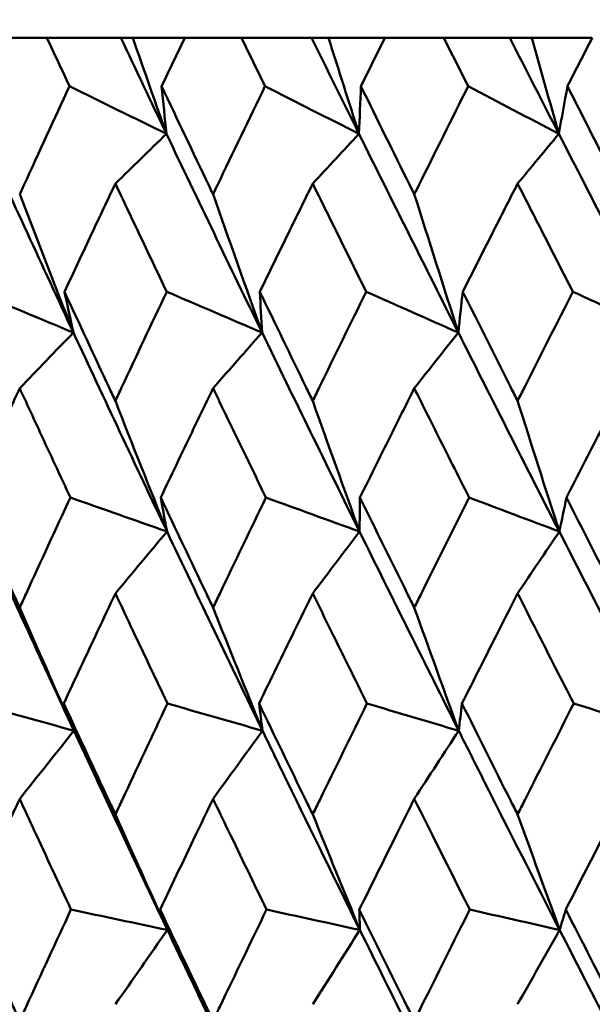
# Model space of a CAD drawing. Header units: millimetres. Extents: x 123 to 2417, y 726 to 3130.
# Tile 165 of 244: x 1414.28 to 1417.36, y 811.12 to 816.41. Entities that reach past the tile are written whole.
import ezdxf

# ---------------------------------------------------------------- set-up
doc = ezdxf.new("R2010")
doc.units = ezdxf.units.MM
doc.header["$LTSCALE"] = 12
doc.layers.add('Widoczne (ISO)', color=7, linetype='Continuous', lineweight=50)

msp = doc.modelspace()

# ---------------------------------------------------------------- linework, layer by layer
at = {"layer": 'Widoczne (ISO)'}
for p, q in [((1414.4292, 816.3166), (1414.1374, 816.3166)), ((1414.4292, 816.3166), (1414.8265, 816.3166)), ((1414.8265, 816.3166), (1414.8905, 816.3166)), ((1414.8905, 816.3166), (1415.1702, 816.3166)), ((1415.4747, 816.3166), (1415.1702, 816.3166)), ((1415.4747, 816.3166), (1415.8515, 816.3166)), ((1415.8515, 816.3166), (1415.9425, 816.3166)), ((1415.9425, 816.3166), (1416.2458, 816.3166)), ((1416.5619, 816.3166), (1416.2458, 816.3166)), ((1416.5619, 816.3166), (1416.9166, 816.3166)), ((1416.9166, 816.3166), (1417.0343, 816.3166)), ((1417.0343, 816.3166), (1417.3601, 816.3166))]:
    msp.add_line(p, q, dxfattribs=at)
msp.add_circle((1426.0385, 776.3166), 50, dxfattribs=at)
for points, knots in [([(1414.5505, 816.0573), (1414.5502, 816.0578), (1414.55, 816.0584), (1414.5094, 816.1448), (1414.4693, 816.2307), (1414.4292, 816.3166)], [0.02951568, 0.02951568, 0.02951568, 0.02951568, 0.02969929, 0.02969929, 0.05939589, 0.05939589, 0.05939589, 0.05939589]), ([(1415.1702, 816.3166), (1415.1289, 816.2307), (1415.0877, 816.1448), (1415.0463, 816.0584), (1415.0461, 816.0578), (1415.0458, 816.0573)], [0, 0, 0, 0, 0.02969567, 0.02969567, 0.02988021, 0.02988021, 0.02988021, 0.02988021]), ([(1415.6011, 816.0573), (1415.6008, 816.0578), (1415.6006, 816.0584), (1415.5584, 816.1448), (1415.5165, 816.2307), (1415.4747, 816.3166)], [0.02951568, 0.02951568, 0.02951568, 0.02951568, 0.02969929, 0.02969929, 0.05939589, 0.05939589, 0.05939589, 0.05939589]), ([(1416.2458, 816.3166), (1416.2029, 816.2307), (1416.1601, 816.1448), (1416.1171, 816.0584), (1416.1169, 816.0578), (1416.1166, 816.0573)], [0, 0, 0, 0, 0.02969567, 0.02969567, 0.02988021, 0.02988021, 0.02988021, 0.02988021]), ([(1416.6929, 816.0573), (1416.6927, 816.0578), (1416.6924, 816.0584), (1416.6486, 816.1448), (1416.6052, 816.2307), (1416.5619, 816.3166)], [0.02951568, 0.02951568, 0.02951568, 0.02951568, 0.02969929, 0.02969929, 0.05939589, 0.05939589, 0.05939589, 0.05939589]), ([(1417.3601, 816.3166), (1417.3158, 816.2307), (1417.2715, 816.1448), (1417.2271, 816.0584), (1417.2268, 816.0578), (1417.2266, 816.0573)], [0, 0, 0, 0, 0.02969567, 0.02969567, 0.02988021, 0.02988021, 0.02988021, 0.02988021]), ([(1414.2828, 815.4763), (1414.2903, 815.4925), (1414.2977, 815.5087), (1414.3865, 815.7024), (1414.4682, 815.8799), (1414.5505, 816.0573)], [0.0853813, 0.0853813, 0.0853813, 0.0853813, 0.09097809, 0.09097809, 0.15214536, 0.15214536, 0.15214536, 0.15214536]), ([(1415.0458, 816.0573), (1415.1297, 815.88), (1415.2139, 815.7026), (1415.3064, 815.509), (1415.3142, 815.4926), (1415.322, 815.4763)], [0.0297954, 0.0297954, 0.0297954, 0.0297954, 0.09092493, 0.09092493, 0.09655955, 0.09655955, 0.09655955, 0.09655955]), ([(1415.322, 815.4763), (1415.3298, 815.4925), (1415.3375, 815.5087), (1415.4301, 815.7024), (1415.5154, 815.8799), (1415.6011, 816.0573)], [0.0853813, 0.0853813, 0.0853813, 0.0853813, 0.09097809, 0.09097809, 0.15214536, 0.15214536, 0.15214536, 0.15214536]), ([(1416.1166, 816.0573), (1416.2038, 815.88), (1416.2913, 815.7026), (1416.3873, 815.509), (1416.3954, 815.4926), (1416.4035, 815.4763)], [0.0297954, 0.0297954, 0.0297954, 0.0297954, 0.09092493, 0.09092493, 0.09655955, 0.09655955, 0.09655955, 0.09655955]), ([(1416.4035, 815.4763), (1416.4115, 815.4925), (1416.4196, 815.5087), (1416.5157, 815.7024), (1416.6041, 815.8799), (1416.6929, 816.0573)], [0.0853813, 0.0853813, 0.0853813, 0.0853813, 0.09097809, 0.09097809, 0.15214536, 0.15214536, 0.15214536, 0.15214536]), ([(1417.2266, 816.0573), (1417.3167, 815.88), (1417.4071, 815.7026), (1417.5062, 815.509), (1417.5146, 815.4926), (1417.5229, 815.4763)], [0.0297954, 0.0297954, 0.0297954, 0.0297954, 0.09092493, 0.09092493, 0.09655955, 0.09655955, 0.09655955, 0.09655955]), ([(1414.7969, 815.534), (1414.7548, 815.4451), (1414.7129, 815.3562), (1414.6218, 815.1624), (1414.5727, 815.0575), (1414.5237, 814.9526)], [0.03078053, 0.03078053, 0.03078053, 0.03078053, 0.06149921, 0.06149921, 0.09773041, 0.09773041, 0.09773041, 0.09773041]), ([(1415.0731, 814.9526), (1415.023, 815.0575), (1414.9731, 815.1624), (1414.8811, 815.3561), (1414.8389, 815.445), (1414.7969, 815.534)], [0.02528165, 0.02528165, 0.02528165, 0.02528165, 0.06150593, 0.06150593, 0.09223152, 0.09223152, 0.09223152, 0.09223152]), ([(1415.8577, 815.534), (1415.814, 815.4451), (1415.7703, 815.3562), (1415.6755, 815.1624), (1415.6243, 815.0575), (1415.5732, 814.9526)], [0.03078053, 0.03078053, 0.03078053, 0.03078053, 0.06149921, 0.06149921, 0.09773041, 0.09773041, 0.09773041, 0.09773041]), ([(1416.145, 814.9526), (1416.0929, 815.0575), (1416.041, 815.1624), (1415.9453, 815.3561), (1415.9015, 815.445), (1415.8577, 815.534)], [0.02528165, 0.02528165, 0.02528165, 0.02528165, 0.06150593, 0.06150593, 0.09223152, 0.09223152, 0.09223152, 0.09223152]), ([(1416.9587, 815.534), (1416.9134, 815.4451), (1416.8683, 815.3562), (1416.77, 815.1624), (1416.717, 815.0575), (1416.6641, 814.9526)], [0.03078053, 0.03078053, 0.03078053, 0.03078053, 0.06149921, 0.06149921, 0.09773041, 0.09773041, 0.09773041, 0.09773041]), ([(1417.2559, 814.9526), (1417.2021, 815.0575), (1417.1484, 815.1624), (1417.0494, 815.3561), (1417.004, 815.445), (1416.9587, 815.534)], [0.02528165, 0.02528165, 0.02528165, 0.02528165, 0.06150593, 0.06150593, 0.09223152, 0.09223152, 0.09223152, 0.09223152]), ([(1414.5237, 814.9526), (1414.603, 814.7811), (1414.6828, 814.6096), (1414.7742, 814.4138), (1414.7855, 814.3895), (1414.7969, 814.3653)], [0.02983351, 0.02983351, 0.02983351, 0.02983351, 0.0889495, 0.0889495, 0.09731113, 0.09731113, 0.09731113, 0.09731113]), ([(1414.7969, 814.3653), (1414.8082, 814.3894), (1414.8195, 814.4136), (1414.9112, 814.6094), (1414.9919, 814.781), (1415.0731, 814.9526)], [0.0806421, 0.0806421, 0.0806421, 0.0806421, 0.08897282, 0.08897282, 0.14811965, 0.14811965, 0.14811965, 0.14811965]), ([(1415.5732, 814.9526), (1415.6559, 814.7811), (1415.7389, 814.6096), (1415.8341, 814.4138), (1415.8459, 814.3895), (1415.8577, 814.3653)], [0.02983351, 0.02983351, 0.02983351, 0.02983351, 0.0889495, 0.0889495, 0.09731113, 0.09731113, 0.09731113, 0.09731113]), ([(1415.8577, 814.3653), (1415.8695, 814.3894), (1415.8812, 814.4136), (1415.9766, 814.6094), (1416.0606, 814.781), (1416.145, 814.9526)], [0.0806421, 0.0806421, 0.0806421, 0.0806421, 0.08897282, 0.08897282, 0.14811965, 0.14811965, 0.14811965, 0.14811965]), ([(1416.6641, 814.9526), (1416.7497, 814.7811), (1416.8358, 814.6096), (1416.9343, 814.4138), (1416.9465, 814.3895), (1416.9587, 814.3653)], [0.02983351, 0.02983351, 0.02983351, 0.02983351, 0.0889495, 0.0889495, 0.09731113, 0.09731113, 0.09731113, 0.09731113]), ([(1416.9587, 814.3653), (1416.9709, 814.3894), (1416.9831, 814.4136), (1417.0818, 814.6094), (1417.1687, 814.781), (1417.2559, 814.9526)], [0.0806421, 0.0806421, 0.0806421, 0.0806421, 0.08897282, 0.08897282, 0.14811965, 0.14811965, 0.14811965, 0.14811965]), ([(1414.2828, 814.4336), (1414.2466, 814.3551), (1414.2105, 814.2767), (1414.1207, 814.0809), (1414.067, 813.9635), (1414.0136, 813.8461)], [0.03448054, 0.03448054, 0.03448054, 0.03448054, 0.06157222, 0.06157222, 0.10209717, 0.10209717, 0.10209717, 0.10209717]), ([(1414.5554, 813.8461), (1414.5006, 813.9635), (1414.4461, 814.0808), (1414.3553, 814.2766), (1414.319, 814.3551), (1414.2828, 814.4336)], [0.02104899, 0.02104899, 0.02104899, 0.02104899, 0.0615671, 0.0615671, 0.08866561, 0.08866561, 0.08866561, 0.08866561]), ([(1415.322, 814.4336), (1415.2842, 814.3551), (1415.2465, 814.2767), (1415.1527, 814.0809), (1415.0966, 813.9635), (1415.0408, 813.8461)], [0.03448054, 0.03448054, 0.03448054, 0.03448054, 0.06157222, 0.06157222, 0.10209717, 0.10209717, 0.10209717, 0.10209717]), ([(1415.6062, 813.8461), (1415.5492, 813.9635), (1415.4923, 814.0808), (1415.3976, 814.2766), (1415.3598, 814.3551), (1415.322, 814.4336)], [0.02104899, 0.02104899, 0.02104899, 0.02104899, 0.0615671, 0.0615671, 0.08866561, 0.08866561, 0.08866561, 0.08866561]), ([(1416.4035, 814.4336), (1416.3643, 814.3551), (1416.3251, 814.2767), (1416.2277, 814.0809), (1416.1694, 813.9635), (1416.1114, 813.8461)], [0.03448054, 0.03448054, 0.03448054, 0.03448054, 0.06157222, 0.06157222, 0.10209717, 0.10209717, 0.10209717, 0.10209717]), ([(1416.6982, 813.8461), (1416.6391, 813.9635), (1416.5801, 814.0808), (1416.482, 814.2766), (1416.4427, 814.3551), (1416.4035, 814.4336)], [0.02104899, 0.02104899, 0.02104899, 0.02104899, 0.0615671, 0.0615671, 0.08866561, 0.08866561, 0.08866561, 0.08866561]), ([(1417.5229, 814.4336), (1417.4825, 814.3551), (1417.4421, 814.2767), (1417.3414, 814.0809), (1417.2812, 813.9635), (1417.2212, 813.8461)], [0.03448054, 0.03448054, 0.03448054, 0.03448054, 0.06157222, 0.06157222, 0.10209717, 0.10209717, 0.10209717, 0.10209717]), ([(1414.0136, 813.8461), (1414.0914, 813.6739), (1414.1696, 813.5017), (1414.2598, 813.3043), (1414.2713, 813.2791), (1414.2828, 813.2538)], [0.02530969, 0.02530969, 0.02530969, 0.02530969, 0.08465152, 0.08465152, 0.09334823, 0.09334823, 0.09334823, 0.09334823]), ([(1414.2828, 813.2538), (1414.2943, 813.279), (1414.3059, 813.3042), (1414.3963, 813.5016), (1414.4756, 813.6739), (1414.5554, 813.8461)], [0.07597559, 0.07597559, 0.07597559, 0.07597559, 0.08464777, 0.08464777, 0.14401425, 0.14401425, 0.14401425, 0.14401425]), ([(1415.0408, 813.8461), (1415.1221, 813.6739), (1415.2038, 813.5017), (1415.2979, 813.3043), (1415.31, 813.2791), (1415.322, 813.2538)], [0.02530969, 0.02530969, 0.02530969, 0.02530969, 0.08465152, 0.08465152, 0.09334823, 0.09334823, 0.09334823, 0.09334823]), ([(1415.322, 813.2538), (1415.334, 813.279), (1415.346, 813.3042), (1415.4404, 813.5016), (1415.5231, 813.6739), (1415.6062, 813.8461)], [0.07597559, 0.07597559, 0.07597559, 0.07597559, 0.08464777, 0.08464777, 0.14401425, 0.14401425, 0.14401425, 0.14401425]), ([(1416.1114, 813.8461), (1416.1959, 813.6739), (1416.2808, 813.5017), (1416.3785, 813.3043), (1416.391, 813.2791), (1416.4035, 813.2538)], [0.02530969, 0.02530969, 0.02530969, 0.02530969, 0.08465152, 0.08465152, 0.09334823, 0.09334823, 0.09334823, 0.09334823]), ([(1416.4035, 813.2538), (1416.4159, 813.279), (1416.4284, 813.3042), (1416.5263, 813.5016), (1416.6121, 813.6739), (1416.6982, 813.8461)], [0.07597559, 0.07597559, 0.07597559, 0.07597559, 0.08464777, 0.08464777, 0.14401425, 0.14401425, 0.14401425, 0.14401425]), ([(1417.2212, 813.8461), (1417.3086, 813.6739), (1417.3962, 813.5017), (1417.4971, 813.3043), (1417.51, 813.2791), (1417.5229, 813.2538)], [0.02530969, 0.02530969, 0.02530969, 0.02530969, 0.08465152, 0.08465152, 0.09334823, 0.09334823, 0.09334823, 0.09334823]), ([(1414.7969, 813.3308), (1414.765, 813.2632), (1414.7332, 813.1955), (1414.6407, 812.9981), (1414.5801, 812.8684), (1414.5197, 812.7387)], [0.03825175, 0.03825175, 0.03825175, 0.03825175, 0.06160817, 0.06160817, 0.10638617, 0.10638617, 0.10638617, 0.10638617]), ([(1415.0772, 812.7387), (1415.0155, 812.8684), (1414.9539, 812.9981), (1414.8607, 813.1955), (1414.8287, 813.2632), (1414.7969, 813.3308)], [0.01681985, 0.01681985, 0.01681985, 0.01681985, 0.06159108, 0.06159108, 0.08495433, 0.08495433, 0.08495433, 0.08495433]), ([(1415.8577, 813.3308), (1415.8246, 813.2632), (1415.7915, 813.1955), (1415.6951, 812.9981), (1415.632, 812.8684), (1415.5691, 812.7387)], [0.03825175, 0.03825175, 0.03825175, 0.03825175, 0.06160817, 0.06160817, 0.10638617, 0.10638617, 0.10638617, 0.10638617]), ([(1416.1492, 812.7387), (1416.0851, 812.8684), (1416.0211, 812.9981), (1415.9241, 813.1955), (1415.8909, 813.2632), (1415.8577, 813.3308)], [0.01681985, 0.01681985, 0.01681985, 0.01681985, 0.06159108, 0.06159108, 0.08495433, 0.08495433, 0.08495433, 0.08495433]), ([(1416.9587, 813.3308), (1416.9244, 813.2632), (1416.8901, 813.1955), (1416.7903, 812.9981), (1416.7249, 812.8684), (1416.6597, 812.7387)], [0.03825175, 0.03825175, 0.03825175, 0.03825175, 0.06160817, 0.06160817, 0.10638617, 0.10638617, 0.10638617, 0.10638617]), ([(1417.2603, 812.7387), (1417.194, 812.8684), (1417.1278, 812.9981), (1417.0274, 813.1955), (1416.9931, 813.2632), (1416.9587, 813.3308)], [0.01681985, 0.01681985, 0.01681985, 0.01681985, 0.06159108, 0.06159108, 0.08495433, 0.08495433, 0.08495433, 0.08495433]), ([(1414.5197, 812.7387), (1414.5997, 812.5657), (1414.6801, 812.3926), (1414.7729, 812.194), (1414.7849, 812.1685), (1414.7969, 812.1429)], [0.02053386, 0.02053386, 0.02053386, 0.02053386, 0.08016461, 0.08016461, 0.08898694, 0.08898694, 0.08898694, 0.08898694]), ([(1414.7969, 812.1429), (1414.8088, 812.1684), (1414.8208, 812.1939), (1414.9138, 812.3925), (1414.9953, 812.5656), (1415.0772, 812.7387)], [0.07138254, 0.07138254, 0.07138254, 0.07138254, 0.08018544, 0.08018544, 0.13983561, 0.13983561, 0.13983561, 0.13983561]), ([(1415.5691, 812.7387), (1415.6524, 812.5657), (1415.7362, 812.3926), (1415.8328, 812.194), (1415.8452, 812.1685), (1415.8577, 812.1429)], [0.02053386, 0.02053386, 0.02053386, 0.02053386, 0.08016461, 0.08016461, 0.08898694, 0.08898694, 0.08898694, 0.08898694]), ([(1415.8577, 812.1429), (1415.8701, 812.1684), (1415.8826, 812.1939), (1415.9794, 812.3925), (1416.0642, 812.5656), (1416.1492, 812.7387)], [0.07138254, 0.07138254, 0.07138254, 0.07138254, 0.08018544, 0.08018544, 0.13983561, 0.13983561, 0.13983561, 0.13983561]), ([(1416.6597, 812.7387), (1416.7462, 812.5657), (1416.8329, 812.3926), (1416.9329, 812.194), (1416.9458, 812.1685), (1416.9587, 812.1429)], [0.02053386, 0.02053386, 0.02053386, 0.02053386, 0.08016461, 0.08016461, 0.08898694, 0.08898694, 0.08898694, 0.08898694]), ([(1416.9587, 812.1429), (1416.9716, 812.1684), (1416.9845, 812.1939), (1417.0847, 812.3925), (1417.1723, 812.5656), (1417.2603, 812.7387)], [0.07138254, 0.07138254, 0.07138254, 0.07138254, 0.08018544, 0.08018544, 0.13983561, 0.13983561, 0.13983561, 0.13983561]), ([(1415.0767, 811.5216), (1414.9511, 811.7867), (1414.8264, 812.0516), (1414.6599, 812.4085), (1414.6171, 812.5005), (1414.5745, 812.5925)], [0.3692784, 0.3692784, 0.3692784, 0.3692784, 0.4608442, 0.4608442, 0.492629, 0.492629, 0.492629, 0.492629]), ([(1416.1111, 811.5216), (1415.9804, 811.7867), (1415.8506, 812.0516), (1415.677, 812.4085), (1415.6324, 812.5005), (1415.5879, 812.5925)], [0.3692784, 0.3692784, 0.3692784, 0.3692784, 0.4608442, 0.4608442, 0.492629, 0.492629, 0.492629, 0.492629]), ([(1417.1847, 811.5216), (1417.0494, 811.7867), (1416.915, 812.0516), (1416.735, 812.4085), (1416.6887, 812.5005), (1416.6425, 812.5925)], [0.3692784, 0.3692784, 0.3692784, 0.3692784, 0.4608442, 0.4608442, 0.492629, 0.492629, 0.492629, 0.492629]), ([(1414.2828, 812.2267), (1414.2568, 812.1701), (1414.2309, 812.1136), (1414.1399, 811.9151), (1414.075, 811.7731), (1414.0105, 811.6311)], [0.04208868, 0.04208868, 0.04208868, 0.04208868, 0.06158988, 0.06158988, 0.11059803, 0.11059803, 0.11059803, 0.11059803]), ([(1414.5585, 811.6311), (1414.4924, 811.7731), (1414.4266, 811.9151), (1414.3349, 812.1136), (1414.3088, 812.1701), (1414.2828, 812.2267)], [0.01259731, 0.01259731, 0.01259731, 0.01259731, 0.06159863, 0.06159863, 0.08110666, 0.08110666, 0.08110666, 0.08110666]), ([(1415.322, 812.2267), (1415.2949, 812.1701), (1415.2678, 812.1136), (1415.1727, 811.9151), (1415.105, 811.7731), (1415.0376, 811.6311)], [0.04208868, 0.04208868, 0.04208868, 0.04208868, 0.06158988, 0.06158988, 0.11059803, 0.11059803, 0.11059803, 0.11059803]), ([(1415.6095, 811.6311), (1415.5406, 811.7731), (1415.4719, 811.9151), (1415.3763, 812.1136), (1415.3491, 812.1701), (1415.322, 812.2267)], [0.01259731, 0.01259731, 0.01259731, 0.01259731, 0.06159863, 0.06159863, 0.08110666, 0.08110666, 0.08110666, 0.08110666]), ([(1416.4035, 812.2267), (1416.3753, 812.1701), (1416.3472, 812.1136), (1416.2485, 811.9151), (1416.1782, 811.7731), (1416.1081, 811.6311)], [0.04208868, 0.04208868, 0.04208868, 0.04208868, 0.06158988, 0.06158988, 0.11059803, 0.11059803, 0.11059803, 0.11059803]), ([(1416.7016, 811.6311), (1416.6302, 811.7731), (1416.559, 811.9151), (1416.4598, 812.1136), (1416.4316, 812.1701), (1416.4035, 812.2267)], [0.01259731, 0.01259731, 0.01259731, 0.01259731, 0.06159863, 0.06159863, 0.08110666, 0.08110666, 0.08110666, 0.08110666]), ([(1417.5229, 812.2267), (1417.4939, 812.1701), (1417.4648, 812.1136), (1417.3629, 811.9151), (1417.2902, 811.7731), (1417.2177, 811.6311)], [0.04208868, 0.04208868, 0.04208868, 0.04208868, 0.06158988, 0.06158988, 0.11059803, 0.11059803, 0.11059803, 0.11059803]), ([(1414.0105, 811.6311), (1414.0892, 811.4571), (1414.1684, 811.2831), (1414.2596, 811.0838), (1414.2712, 811.0584), (1414.2828, 811.0331)], [0.01556037, 0.01556037, 0.01556037, 0.01556037, 0.07555527, 0.07555527, 0.08428623, 0.08428623, 0.08428623, 0.08428623]), ([(1414.2828, 811.0331), (1414.2944, 811.0584), (1414.306, 811.0837), (1414.3975, 811.283), (1414.4778, 811.4571), (1414.5585, 811.6311)], [0.06686277, 0.06686277, 0.06686277, 0.06686277, 0.07557848, 0.07557848, 0.13558897, 0.13558897, 0.13558897, 0.13558897]), ([(1415.0376, 811.6311), (1415.1199, 811.4571), (1415.2026, 811.2831), (1415.2978, 811.0838), (1415.3099, 811.0584), (1415.322, 811.0331)], [0.01556037, 0.01556037, 0.01556037, 0.01556037, 0.07555527, 0.07555527, 0.08428623, 0.08428623, 0.08428623, 0.08428623]), ([(1415.322, 811.0331), (1415.3341, 811.0584), (1415.3462, 811.0837), (1415.4417, 811.283), (1415.5254, 811.4571), (1415.6095, 811.6311)], [0.06686277, 0.06686277, 0.06686277, 0.06686277, 0.07557848, 0.07557848, 0.13558897, 0.13558897, 0.13558897, 0.13558897]), ([(1416.1081, 811.6311), (1416.1936, 811.4571), (1416.2795, 811.2831), (1416.3783, 811.0838), (1416.3909, 811.0584), (1416.4035, 811.0331)], [0.01556037, 0.01556037, 0.01556037, 0.01556037, 0.07555527, 0.07555527, 0.08428623, 0.08428623, 0.08428623, 0.08428623]), ([(1416.4035, 811.0331), (1416.416, 811.0584), (1416.4286, 811.0837), (1416.5276, 811.283), (1416.6145, 811.4571), (1416.7016, 811.6311)], [0.06686277, 0.06686277, 0.06686277, 0.06686277, 0.07557848, 0.07557848, 0.13558897, 0.13558897, 0.13558897, 0.13558897]), ([(1417.2177, 811.6311), (1417.3061, 811.4571), (1417.3949, 811.2831), (1417.497, 811.0838), (1417.51, 811.0584), (1417.5229, 811.0331)], [0.01556037, 0.01556037, 0.01556037, 0.01556037, 0.07555527, 0.07555527, 0.08428623, 0.08428623, 0.08428623, 0.08428623])]:
    msp.add_open_spline(points, degree=3, knots=knots, dxfattribs=at)
for points in [[(1415.0713, 815.8011), (1414.9893, 815.973), (1414.9077, 816.1448), (1414.8265, 816.3166)], [(1414.8905, 816.3166), (1414.9505, 816.1445), (1415.0108, 815.9727), (1415.0713, 815.8011)], [(1416.1062, 815.8011), (1416.021, 815.973), (1415.9361, 816.1448), (1415.8515, 816.3166)], [(1415.9425, 816.3166), (1415.9968, 816.1445), (1416.0514, 815.9727), (1416.1062, 815.8011)], [(1417.1804, 815.8011), (1417.0922, 815.973), (1417.0042, 816.1448), (1416.9166, 816.3166)], [(1417.0343, 816.3166), (1417.0828, 816.1445), (1417.1315, 815.9727), (1417.1804, 815.8011)], [(1415.0713, 815.8011), (1414.8977, 815.8865), (1414.7241, 815.9719), (1414.5505, 816.0573)], [(1415.0713, 815.8011), (1415.0627, 815.8865), (1415.0542, 815.9719), (1415.0458, 816.0573)], [(1416.1062, 815.8011), (1415.9379, 815.8865), (1415.7695, 815.9719), (1415.6011, 816.0573)], [(1416.1062, 815.8011), (1416.1096, 815.8865), (1416.1131, 815.9719), (1416.1166, 816.0573)], [(1417.1804, 815.8011), (1417.0179, 815.8865), (1416.8555, 815.9719), (1416.6929, 816.0573)], [(1417.1804, 815.8011), (1417.1957, 815.8865), (1417.2111, 815.9719), (1417.2266, 816.0573)], [(1414.5716, 814.7331), (1414.4059, 815.0892), (1414.2419, 815.4453), (1414.0796, 815.8011)], [(1414.7969, 815.534), (1414.8883, 815.6231), (1414.9798, 815.7122), (1415.0713, 815.8011)], [(1415.5853, 814.7331), (1415.4124, 815.0892), (1415.241, 815.4453), (1415.0713, 815.8011)], [(1415.8577, 815.534), (1415.9405, 815.6231), (1416.0234, 815.7122), (1416.1062, 815.8011)], [(1416.6402, 814.7331), (1416.4608, 815.0892), (1416.2828, 815.4453), (1416.1062, 815.8011)], [(1416.9587, 815.534), (1417.0326, 815.6231), (1417.1065, 815.7122), (1417.1804, 815.8011)], [(1417.7322, 814.7331), (1417.547, 815.0892), (1417.3631, 815.4453), (1417.1804, 815.8011)], [(1414.2828, 815.4763), (1414.3785, 815.2279), (1414.4748, 814.9801), (1414.5716, 814.7331)], [(1415.322, 815.4763), (1415.4092, 815.2279), (1415.497, 814.9801), (1415.5853, 814.7331)], [(1416.4035, 815.4763), (1416.4819, 815.2279), (1416.5608, 814.9801), (1416.6402, 814.7331)], [(1414.5716, 814.7331), (1414.396, 814.8062), (1414.2202, 814.8794), (1414.0445, 814.9526)], [(1414.5716, 814.7331), (1414.5556, 814.8062), (1414.5396, 814.8794), (1414.5237, 814.9526)], [(1415.5853, 814.7331), (1415.4146, 814.8062), (1415.2439, 814.8794), (1415.0731, 814.9526)], [(1415.5853, 814.7331), (1415.5812, 814.8062), (1415.5772, 814.8794), (1415.5732, 814.9526)], [(1416.6402, 814.7331), (1416.4751, 814.8062), (1416.3101, 814.8794), (1416.145, 814.9526)], [(1416.6402, 814.7331), (1416.6481, 814.8062), (1416.656, 814.8794), (1416.6641, 814.9526)], [(1417.7322, 814.7331), (1417.5734, 814.8062), (1417.4147, 814.8794), (1417.2559, 814.9526)], [(1414.2828, 814.4336), (1414.3791, 814.5335), (1414.4753, 814.6334), (1414.5716, 814.7331)], [(1415.0745, 813.6632), (1414.9052, 814.0199), (1414.7376, 814.3765), (1414.5716, 814.7331)], [(1415.322, 814.4336), (1415.4097, 814.5335), (1415.4975, 814.6334), (1415.5853, 814.7331)], [(1416.1092, 813.6632), (1415.933, 814.0199), (1415.7584, 814.3765), (1415.5853, 814.7331)], [(1416.4035, 814.4336), (1416.4823, 814.5335), (1416.5612, 814.6334), (1416.6402, 814.7331)], [(1417.183, 813.6632), (1417.0007, 814.0199), (1416.8198, 814.3765), (1416.6402, 814.7331)], [(1414.7969, 814.3653), (1414.8889, 814.1307), (1414.9815, 813.8966), (1415.0745, 813.6632)], [(1415.8577, 814.3653), (1415.9411, 814.1307), (1416.0249, 813.8966), (1416.1092, 813.6632)], [(1416.9587, 814.3653), (1417.0331, 814.1307), (1417.1079, 813.8966), (1417.183, 813.6632)], [(1415.0745, 813.6632), (1414.9015, 813.7242), (1414.7284, 813.7852), (1414.5554, 813.8461)], [(1415.0745, 813.6632), (1415.0632, 813.7242), (1415.052, 813.7852), (1415.0408, 813.8461)], [(1416.1092, 813.6632), (1415.9415, 813.7242), (1415.7739, 813.7852), (1415.6062, 813.8461)], [(1416.1092, 813.6632), (1416.1099, 813.7242), (1416.1106, 813.7852), (1416.1114, 813.8461)], [(1417.183, 813.6632), (1417.0214, 813.7242), (1416.8598, 813.7852), (1416.6982, 813.8461)], [(1417.183, 813.6632), (1417.1957, 813.7242), (1417.2084, 813.7852), (1417.2212, 813.8461)], [(1414.5745, 812.5925), (1414.4089, 812.9493), (1414.2451, 813.3063), (1414.0832, 813.6632)], [(1414.7969, 813.3308), (1414.8894, 813.4418), (1414.9819, 813.5526), (1415.0745, 813.6632)], [(1415.5879, 812.5925), (1415.4151, 812.9493), (1415.244, 813.3063), (1415.0745, 813.6632)], [(1415.8577, 813.3308), (1415.9415, 813.4418), (1416.0253, 813.5526), (1416.1092, 813.6632)], [(1416.6425, 812.5925), (1416.4633, 812.9493), (1416.2855, 813.3063), (1416.1092, 813.6632)], [(1416.9587, 813.3308), (1417.0334, 813.4418), (1417.1082, 813.5526), (1417.183, 813.6632)], [(1417.7342, 812.5925), (1417.5492, 812.9493), (1417.3654, 813.3063), (1417.183, 813.6632)], [(1414.2828, 813.2538), (1414.3796, 813.0328), (1414.4768, 812.8124), (1414.5745, 812.5925)], [(1415.322, 813.2538), (1415.4102, 813.0328), (1415.4988, 812.8124), (1415.5879, 812.5925)], [(1416.4035, 813.2538), (1416.4828, 813.0328), (1416.5625, 812.8124), (1416.6425, 812.5925)], [(1414.5745, 812.5925), (1414.3991, 812.6412), (1414.2238, 812.6899), (1414.0484, 812.7387)], [(1414.5745, 812.5925), (1414.5562, 812.6412), (1414.5379, 812.6899), (1414.5197, 812.7387)], [(1415.5879, 812.5925), (1415.4176, 812.6412), (1415.2474, 812.6899), (1415.0772, 812.7387)], [(1415.5879, 812.5925), (1415.5816, 812.6412), (1415.5753, 812.6899), (1415.5691, 812.7387)], [(1416.6425, 812.5925), (1416.4781, 812.6412), (1416.3137, 812.6899), (1416.1492, 812.7387)], [(1416.6425, 812.5925), (1416.6482, 812.6412), (1416.654, 812.6899), (1416.6597, 812.7387)], [(1417.7342, 812.5925), (1417.5762, 812.6412), (1417.4183, 812.6899), (1417.2603, 812.7387)], [(1414.2828, 812.2267), (1414.38, 812.3488), (1414.4772, 812.4707), (1414.5745, 812.5925)], [(1415.322, 812.2267), (1415.4105, 812.3488), (1415.4992, 812.4707), (1415.5879, 812.5925)], [(1416.4035, 812.2267), (1416.4831, 812.3488), (1416.5628, 812.4707), (1416.6425, 812.5925)], [(1414.7969, 812.1429), (1414.8898, 811.9353), (1414.9831, 811.7282), (1415.0767, 811.5216)], [(1415.8577, 812.1429), (1415.9418, 811.9353), (1416.0263, 811.7282), (1416.1111, 811.5216)], [(1416.9587, 812.1429), (1417.0338, 811.9353), (1417.1091, 811.7282), (1417.1847, 811.5216)], [(1415.0767, 811.5216), (1414.904, 811.5581), (1414.7312, 811.5946), (1414.5585, 811.6311)], [(1415.0767, 811.5216), (1415.0636, 811.5581), (1415.0506, 811.5946), (1415.0376, 811.6311)], [(1416.1111, 811.5216), (1415.9439, 811.5581), (1415.7767, 811.5946), (1415.6095, 811.6311)], [(1416.1111, 811.5216), (1416.1101, 811.5581), (1416.1091, 811.5946), (1416.1081, 811.6311)], [(1417.1847, 811.5216), (1417.0237, 811.5581), (1416.8627, 811.5946), (1416.7016, 811.6311)], [(1417.1847, 811.5216), (1417.1957, 811.5581), (1417.2067, 811.5946), (1417.2177, 811.6311)], [(1414.7969, 811.1219), (1414.89, 811.2553), (1414.9833, 811.3886), (1415.0767, 811.5216)], [(1415.5894, 810.4515), (1415.4167, 810.8082), (1415.2458, 811.1649), (1415.0767, 811.5216)], [(1415.8577, 811.1219), (1415.9421, 811.2553), (1416.0266, 811.3886), (1416.1111, 811.5216)], [(1416.6439, 810.4515), (1416.4647, 810.8082), (1416.2871, 811.1649), (1416.1111, 811.5216)], [(1416.9587, 811.1219), (1417.034, 811.2553), (1417.1093, 811.3886), (1417.1847, 811.5216)], [(1417.7354, 810.4515), (1417.5504, 810.8082), (1417.3668, 811.1649), (1417.1847, 811.5216)]]:
    msp.add_open_spline(points, degree=3, dxfattribs=at)

doc.saveas('drawing.dxf')
